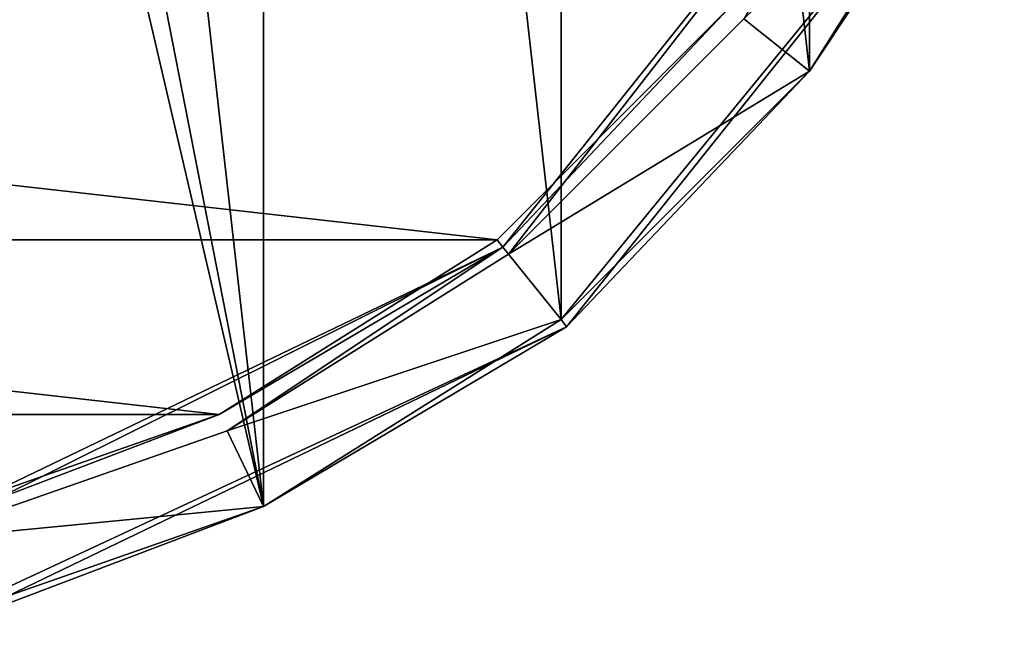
# Model space of a CAD drawing. Header units: millimetres. Extents: x -155 to 35, y -48 to 35.
# Tile 215 of 256: x -110 to -89, y -34 to -20. Entities that reach past the tile are written whole.
import ezdxf

# ---------------------------------------------------------------- set-up
doc = ezdxf.new("R2010")
doc.units = ezdxf.units.MM
doc.header["$LTSCALE"] = 65.185185
for name, color, linetype in [('2537', 7, 'CONTINUOUS'), ('2538', 7, 'CONTINUOUS'), ('2550', 7, 'CONTINUOUS'), ('2551', 7, 'CONTINUOUS'), ('2552', 7, 'CONTINUOUS'), ('2567', 7, 'CONTINUOUS'), ('2569', 7, 'CONTINUOUS'), ('2572', 7, 'CONTINUOUS'), ('2574', 7, 'CONTINUOUS')]:
    doc.layers.add(name, color=color, linetype=linetype)

msp = doc.modelspace()

# ---------------------------------------------------------------- linework, layer by layer
at = {"layer": '2537', "linetype": 'CONTINUOUS'}
for points in [[(-111.631, 2.719), (-105.005, -31.126), (-112.31, 33.683), (-111.631, 2.719)], [(-112.31, 33.683), (-105.005, -31.126), (-105.005, 31.126), (-112.31, 33.683)], [(-105.005, -31.126), (-98.453, -27.008), (-105.005, 31.126), (-105.005, -31.126)], [(-105.005, 31.126), (-98.453, -27.008), (-98.453, 27.008), (-105.005, 31.126)], [(-98.453, -27.008), (-92.982, -21.534), (-98.453, 27.008), (-98.453, -27.008)], [(-98.453, 27.008), (-92.982, -21.534), (-92.982, 21.534), (-98.453, 27.008)], [(-92.982, -21.534), (-88.866, -14.979), (-92.982, 21.534), (-92.982, -21.534)], [(-111.631, 2.719), (-111.631, -2.719), (-105.005, -31.126), (-111.631, 2.719)], [(-105.005, -31.126), (-111.631, -2.719), (-112.31, -33.683), (-105.005, -31.126)]]:
    msp.add_3dface(points, dxfattribs=at)
at = {"layer": '2538', "linetype": 'CONTINUOUS'}
for points in [[(-140.144, -25.249, -2), (-145.259, -20.132, -2), (-99.856, -25.249, -2), (-140.144, -25.249, -2)], [(-99.856, -25.249, -2), (-145.259, -20.132, -2), (-94.741, -20.132, -2), (-99.856, -25.249, -2)], [(-134.018, -29.099, -2), (-140.144, -25.249, -2), (-105.982, -29.099, -2), (-134.018, -29.099, -2)], [(-105.982, -29.099, -2), (-140.144, -25.249, -2), (-99.856, -25.249, -2), (-105.982, -29.099, -2)], [(-112.81, -31.49, -2), (-134.018, -29.099, -2), (-105.982, -29.099, -2), (-112.81, -31.49, -2)]]:
    msp.add_3dface(points, dxfattribs=at)
at = {"layer": '2550', "linetype": 'CONTINUOUS'}
for points in [[(-98.334, -27.169, -6.8), (-88.691, -15.077, -6.8), (-98.334, -27.169, -0.2), (-98.334, -27.169, -6.8)], [(-98.334, -27.169, -0.2), (-88.691, -15.077, -6.8), (-88.691, -15.077, -0.2), (-98.334, -27.169, -0.2)], [(-112.267, -33.879, -6.8), (-98.334, -27.169, -6.8), (-112.267, -33.879, -0.2), (-112.267, -33.879, -6.8)], [(-112.267, -33.879, -0.2), (-98.334, -27.169, -6.8), (-98.334, -27.169, -0.2), (-112.267, -33.879, -0.2)]]:
    msp.add_3dface(points, dxfattribs=at)
at = {"layer": '2551', "linetype": 'CONTINUOUS'}
for points in [[(-88.866, -14.979, -7), (-92.982, -21.534, -7), (-94.428, -20.381, -7), (-88.866, -14.979, -7)], [(-94.428, -20.381, -7), (-92.982, -21.534, -7), (-99.607, -25.562, -7), (-94.428, -20.381, -7)], [(-92.982, -21.534, -7), (-98.453, -27.008, -7), (-99.607, -25.562, -7), (-92.982, -21.534, -7)], [(-99.607, -25.562, -7), (-98.453, -27.008, -7), (-105.808, -29.46, -7), (-99.607, -25.562, -7)], [(-98.453, -27.008, -7), (-105.005, -31.126, -7), (-105.808, -29.46, -7), (-98.453, -27.008, -7)], [(-105.808, -29.46, -7), (-105.005, -31.126, -7), (-112.721, -31.88, -7), (-105.808, -29.46, -7)], [(-105.005, -31.126, -7), (-112.31, -33.683, -7), (-112.721, -31.88, -7), (-105.005, -31.126, -7)]]:
    msp.add_3dface(points, dxfattribs=at)
at = {"layer": '2552', "linetype": 'CONTINUOUS'}
for points in [[(-90.719, -14.101, -6.8), (-99.737, -25.41, -6.8), (-90.719, -14.101, -2.2), (-90.719, -14.101, -6.8)], [(-90.719, -14.101, -2.2), (-99.737, -25.41, -6.8), (-99.737, -25.41, -2.2), (-90.719, -14.101, -2.2)], [(-99.737, -25.41, -6.8), (-112.768, -31.685, -6.8), (-99.737, -25.41, -2.2), (-99.737, -25.41, -6.8)], [(-99.737, -25.41, -2.2), (-112.768, -31.685, -6.8), (-112.768, -31.685, -2.2), (-99.737, -25.41, -2.2)]]:
    msp.add_3dface(points, dxfattribs=at)
at = {"layer": '2567', "linetype": 'CONTINUOUS'}
for points in [[(-92.982, -21.534), (-98.453, -27.008), (-88.691, -15.077, -0.2), (-92.982, -21.534)], [(-98.453, -27.008), (-98.334, -27.169, -0.2), (-88.691, -15.077, -0.2), (-98.453, -27.008)], [(-88.866, -14.979), (-92.982, -21.534), (-88.691, -15.077, -0.2), (-88.866, -14.979)], [(-98.453, -27.008), (-105.005, -31.126), (-98.334, -27.169, -0.2), (-98.453, -27.008)], [(-105.005, -31.126), (-112.31, -33.683), (-98.334, -27.169, -0.2), (-105.005, -31.126)], [(-112.31, -33.683), (-112.267, -33.879, -0.2), (-98.334, -27.169, -0.2), (-112.31, -33.683)]]:
    msp.add_3dface(points, dxfattribs=at)
at = {"layer": '2569', "linetype": 'CONTINUOUS'}
for points in [[(-88.691, -15.077, -6.8), (-98.334, -27.169, -6.8), (-92.982, -21.534, -7), (-88.691, -15.077, -6.8)], [(-88.691, -15.077, -6.8), (-92.982, -21.534, -7), (-88.866, -14.979, -7), (-88.691, -15.077, -6.8)], [(-98.334, -27.169, -6.8), (-98.453, -27.008, -7), (-92.982, -21.534, -7), (-98.334, -27.169, -6.8)], [(-98.334, -27.169, -6.8), (-105.005, -31.126, -7), (-98.453, -27.008, -7), (-98.334, -27.169, -6.8)], [(-98.334, -27.169, -6.8), (-112.267, -33.879, -6.8), (-105.005, -31.126, -7), (-98.334, -27.169, -6.8)], [(-112.267, -33.879, -6.8), (-112.31, -33.683, -7), (-105.005, -31.126, -7), (-112.267, -33.879, -6.8)]]:
    msp.add_3dface(points, dxfattribs=at)
at = {"layer": '2572', "linetype": 'CONTINUOUS'}
for points in [[(-99.607, -25.562, -7), (-99.737, -25.41, -6.8), (-90.719, -14.101, -6.8), (-99.607, -25.562, -7)], [(-94.428, -20.381, -7), (-99.607, -25.562, -7), (-90.719, -14.101, -6.8), (-94.428, -20.381, -7)], [(-112.721, -31.88, -7), (-112.768, -31.685, -6.8), (-99.737, -25.41, -6.8), (-112.721, -31.88, -7)], [(-105.808, -29.46, -7), (-112.721, -31.88, -7), (-99.737, -25.41, -6.8), (-105.808, -29.46, -7)], [(-99.607, -25.562, -7), (-105.808, -29.46, -7), (-99.737, -25.41, -6.8), (-99.607, -25.562, -7)]]:
    msp.add_3dface(points, dxfattribs=at)
at = {"layer": '2574', "linetype": 'CONTINUOUS'}
for points in [[(-94.741, -20.132, -2), (-90.719, -14.101, -2.2), (-99.737, -25.41, -2.2), (-94.741, -20.132, -2)], [(-99.856, -25.249, -2), (-94.741, -20.132, -2), (-99.737, -25.41, -2.2), (-99.856, -25.249, -2)], [(-105.982, -29.099, -2), (-99.856, -25.249, -2), (-99.737, -25.41, -2.2), (-105.982, -29.099, -2)], [(-105.982, -29.099, -2), (-99.737, -25.41, -2.2), (-112.768, -31.685, -2.2), (-105.982, -29.099, -2)], [(-112.81, -31.49, -2), (-105.982, -29.099, -2), (-112.768, -31.685, -2.2), (-112.81, -31.49, -2)]]:
    msp.add_3dface(points, dxfattribs=at)

doc.saveas('drawing.dxf')
